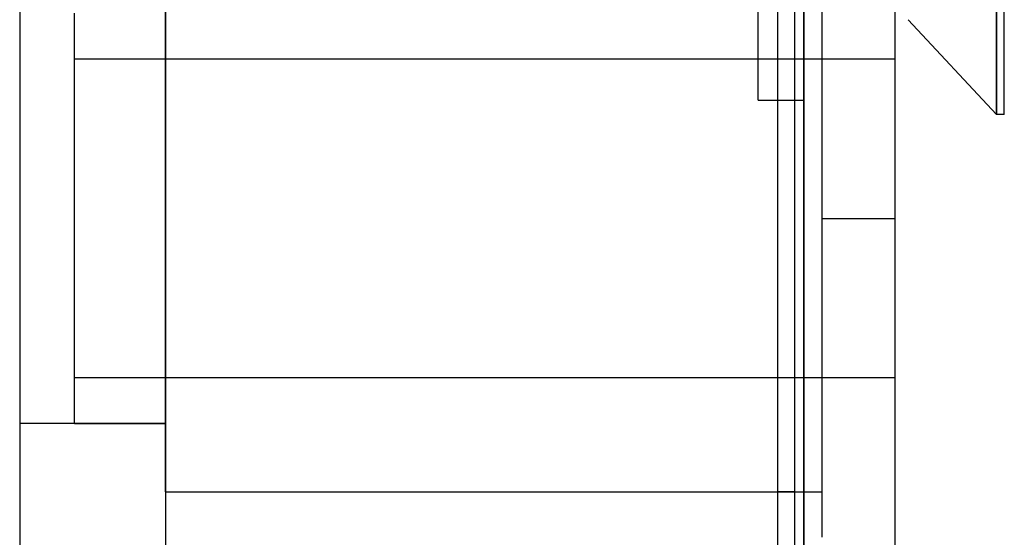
# Model space of a CAD drawing. Header units: millimetres. Extents: x -50 to 1, y 0 to 191.
# Tile 43 of 151: x -9.6 to 1.2, y 43.65 to 49.33. Entities that reach past the tile are written whole.
import ezdxf

# ---------------------------------------------------------------- set-up
doc = ezdxf.new("R2010")
doc.units = ezdxf.units.MM
doc.layers.add('MAIN-1', color=7, linetype='Continuous')
doc.layers.add('MAIN-2', color=7, linetype='Continuous')

msp = doc.modelspace()

# ---------------------------------------------------------------- linework, layer by layer
at = {"layer": 'MAIN-1'}
for p, q in [((-1, 0), (-1, 187.5)), ((0, 187.5), (0, 0)), ((1.115, 52.29), (1.115, 48.29)), ((1.2, 48.29), (1.2, 52.29)), ((1.115, 48.29), (0.145, 49.33)), ((1.2, 48.29), (1.115, 48.29))]:
    msp.add_line(p, q, dxfattribs=at)
at = {"layer": 'MAIN-2'}
for p, q in [((-1, 187.5), (-1, 0)), ((-1, 187.5), (-1, 0)), ((-9.6, 185), (-9.6, 2.2)), ((-8, 185), (-8, 2.2)), ((-1.288, 167.05), (-1.288, 23.45)), ((-1.1, 167.05), (-1.1, 23.45)), ((1.115, 48.29), (1.115, 54.11)), ((-1.5, 48.447), (-1.5, 52.448)), ((-0.8, 50.65), (-0.8, 47.15)), ((-8, 44.15), (-8, 50.15)), ((-9, 44.9), (-9, 49.4)), ((-9, 48.9), (0, 48.9)), ((-1.5, 48.447), (-1, 48.447)), ((-0.8, 47.15), (0, 47.15)), ((-0.8, 47.15), (-0.8, 43.65)), ((-0.8, 47.15), (0, 47.15)), ((0, 45.4), (-9, 45.4)), ((-8, 44.9), (-9.6, 44.9)), ((-9, 44.9), (-8, 44.9)), ((-8, 44.15), (-0.8, 44.15)), ((-1.1, 44.15), (-1.288, 44.15))]:
    msp.add_line(p, q, dxfattribs=at)

doc.saveas('drawing.dxf')
